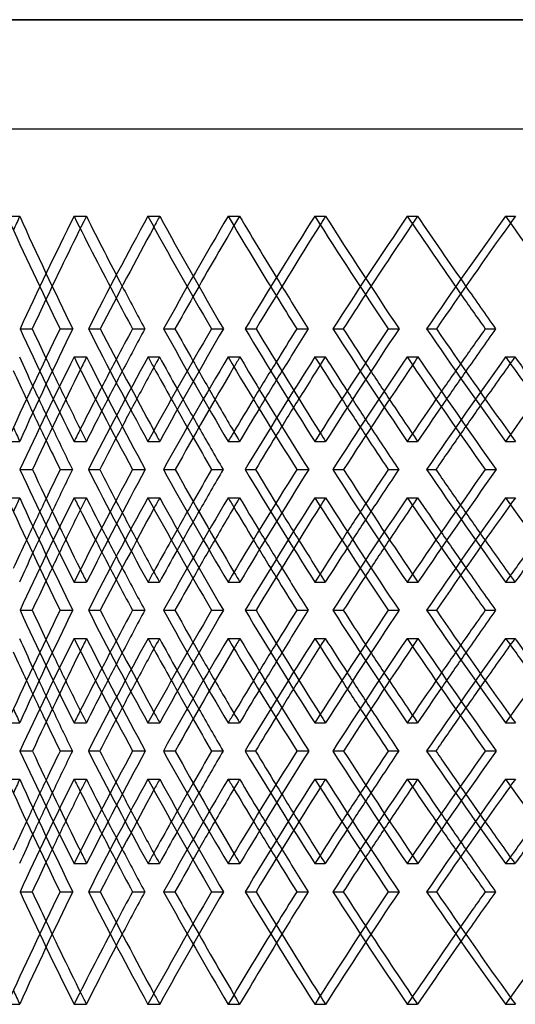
# Model space of a CAD drawing. Header units: millimetres. Extents: x -675 to 675, y -276 to 513.
# Tile 4 of 17: x -402 to -314, y -79 to 95. Entities that reach past the tile are written whole.
import ezdxf

# ---------------------------------------------------------------- set-up
doc = ezdxf.new("R2010")
doc.units = ezdxf.units.MM
doc.layers.add('HIDDEN', color=7, linetype='Continuous')
doc.layers.add('THICK', color=7, linetype='Continuous')

msp = doc.modelspace()

# ---------------------------------------------------------------- linework, layer by layer
at = {"layer": 'HIDDEN'}
for p, q in [((0, 94.78), (-675, 94.78)), ((-450, 75.5), (450, 75.5)), ((-403.75, 60.03), (-401.51, 60.03)), ((-391.88, 60.03), (-389.71, 60.03)), ((-378.82, 60.03), (-376.72, 60.03)), ((-364.61, 60.03), (-362.59, 60.03)), ((-349.29, 60.03), (-347.36, 60.03)), ((-332.92, 60.03), (-331.08, 60.03)), ((-315.53, 60.03), (-313.78, 60.03)), ((-401.45, 40.12), (-399.28, 40.12)), ((-394.36, 40.12), (-392.13, 40.12)), ((-376.05, 40.12), (-374.03, 40.12)), ((-367.56, 40.12), (-365.47, 40.12)), ((-346.08, 40.12), (-344.24, 40.12)), ((-336.3, 40.12), (-334.37, 40.12)), ((-391.9, 35.14), (-389.66, 35.14)), ((-378.79, 35.14), (-376.78, 35.14)), ((-364.63, 35.14), (-362.54, 35.14)), ((-349.26, 35.14), (-347.42, 35.14)), ((-332.94, 35.14), (-331.01, 35.14)), ((-315.5, 35.14), (-313.85, 35.14)), ((-403.75, 20.21), (-401.51, 20.21)), ((-391.88, 20.21), (-389.71, 20.21)), ((-378.82, 20.21), (-376.72, 20.21)), ((-364.61, 20.21), (-362.59, 20.21)), ((-349.29, 20.21), (-347.36, 20.21)), ((-332.92, 20.21), (-331.08, 20.21)), ((-315.53, 20.21), (-313.78, 20.21)), ((-389.35, 15.23), (-387.32, 15.23)), ((-381.54, 15.23), (-379.3, 15.23)), ((-361.62, 15.23), (-359.77, 15.23)), ((-352.46, 15.23), (-350.35, 15.23)), ((-329.5, 15.23), (-327.85, 15.23)), ((-319.1, 15.23), (-317.16, 15.23)), ((-403.75, 10.26), (-401.51, 10.26)), ((-391.88, 10.26), (-389.71, 10.26)), ((-378.82, 10.26), (-376.72, 10.26)), ((-364.61, 10.26), (-362.59, 10.26)), ((-349.29, 10.26), (-347.36, 10.26)), ((-332.92, 10.26), (-331.08, 10.26)), ((-315.53, 10.26), (-313.78, 10.26)), ((-391.9, -4.68), (-389.66, -4.68)), ((-378.79, -4.68), (-376.78, -4.68)), ((-364.63, -4.68), (-362.54, -4.68)), ((-349.26, -4.68), (-347.42, -4.68)), ((-332.94, -4.68), (-331.01, -4.68)), ((-315.5, -4.68), (-313.85, -4.68)), ((-401.45, -9.65), (-399.28, -9.65)), ((-394.36, -9.65), (-392.13, -9.65)), ((-376.05, -9.65), (-374.03, -9.65)), ((-367.56, -9.65), (-365.47, -9.65)), ((-346.08, -9.65), (-344.24, -9.65)), ((-336.3, -9.65), (-334.37, -9.65)), ((-391.9, -14.62), (-389.66, -14.62)), ((-378.79, -14.62), (-376.78, -14.62)), ((-364.63, -14.62), (-362.54, -14.62)), ((-349.26, -14.62), (-347.42, -14.62)), ((-332.94, -14.62), (-331.01, -14.62)), ((-315.5, -14.62), (-313.85, -14.62)), ((-403.75, -29.56), (-401.51, -29.56)), ((-391.88, -29.56), (-389.71, -29.56)), ((-378.82, -29.56), (-376.72, -29.56)), ((-364.61, -29.56), (-362.59, -29.56)), ((-349.29, -29.56), (-347.36, -29.56)), ((-332.92, -29.56), (-331.08, -29.56)), ((-315.53, -29.56), (-313.78, -29.56)), ((-389.35, -34.53), (-387.32, -34.53)), ((-381.54, -34.53), (-379.3, -34.53)), ((-361.62, -34.53), (-359.77, -34.53)), ((-352.46, -34.53), (-350.35, -34.53)), ((-329.5, -34.53), (-327.85, -34.53)), ((-319.1, -34.53), (-317.16, -34.53)), ((-403.75, -39.51), (-401.51, -39.51)), ((-391.88, -39.51), (-389.71, -39.51)), ((-378.82, -39.51), (-376.72, -39.51)), ((-364.61, -39.51), (-362.59, -39.51)), ((-349.29, -39.51), (-347.36, -39.51)), ((-332.92, -39.51), (-331.08, -39.51)), ((-315.53, -39.51), (-313.78, -39.51)), ((-391.9, -54.44), (-389.66, -54.44)), ((-378.79, -54.44), (-376.78, -54.44)), ((-364.63, -54.44), (-362.54, -54.44)), ((-349.26, -54.44), (-347.42, -54.44)), ((-332.94, -54.44), (-331.01, -54.44)), ((-315.5, -54.44), (-313.85, -54.44)), ((-401.45, -59.42), (-399.28, -59.42)), ((-394.36, -59.42), (-392.13, -59.42)), ((-376.05, -59.42), (-374.03, -59.42)), ((-367.56, -59.42), (-365.47, -59.42)), ((-346.08, -59.42), (-344.24, -59.42)), ((-336.3, -59.42), (-334.37, -59.42)), ((-403.75, -79.33), (-401.51, -79.33)), ((-391.88, -79.33), (-389.71, -79.33)), ((-378.82, -79.33), (-376.72, -79.33)), ((-364.61, -79.33), (-362.59, -79.33)), ((-349.29, -79.33), (-347.36, -79.33)), ((-332.92, -79.33), (-331.08, -79.33)), ((-315.53, -79.33), (-313.78, -79.33))]:
    msp.add_line(p, q, dxfattribs=at)
for centre, major_axis, ratio, start_param, end_param in [((0, 60.03), (383.36, 383.36), 0.614698, 2.121953, 2.127442), ((0, 60.03), (383.36, -383.36), 0.614698, -2.121953, -2.077696), ((0, 60.03), (391.88, 391.88), 0.57735, 2.094395, 2.138407), ((0, 60.03), (389.71, 389.71), 0.57735, 2.094395, 2.127163), ((0, 60.03), (391.88, -391.88), 0.57735, -2.094395, -2.062419), ((0, 60.03), (389.71, -389.71), 0.57735, -2.094395, -2.066837), ((0, 60.03), (395.76, 395.76), 0.541173, 2.066837, 2.071089), ((0, 60.03), (395.76, -395.76), 0.541173, -2.066837, -2.022581), ((0, 60.03), (403.75, 403.75), 0.506059, 2.039279, 2.083291), ((0, 60.03), (401.51, 401.51), 0.506059, 2.039279, 2.07092), ((0, 60.03), (403.75, -403.75), 0.506059, -2.039279, -2.008248), ((0, 60.03), (401.51, -401.51), 0.506059, -2.039279, -2.011722), ((0, 60.03), (406.96, 406.96), 0.471911, 2.011722, 2.015095), ((0, 60.03), (406.96, -406.96), 0.471911, -2.011722, -1.967465), ((0, 60.03), (414.39, 414.39), 0.438641, 1.984164, 2.028176), ((0, 60.03), (412.1, 412.1), 0.438641, 1.984164, 2.014988), ((0, 60.03), (414.39, -414.39), 0.438641, -1.984164, -1.953842), ((0, 60.03), (412.1, -412.1), 0.438641, -1.984164, -1.956606), ((0, 60.03), (416.92, 416.92), 0.406165, 1.956606, 1.959308), ((0, 20.21), (383.36, 383.36), 0.614698, 2.077696, 2.121953), ((0, 20.21), (391.88, -391.88), 0.57735, -2.138407, -2.094395), ((0, 20.21), (395.76, 395.76), 0.541173, 2.022581, 2.066837), ((0, 20.21), (403.75, -403.75), 0.506059, -2.083291, -2.039279), ((0, 20.21), (406.96, 406.96), 0.471911, 1.967465, 2.011722), ((0, 20.21), (414.39, -414.39), 0.438641, -2.028176, -1.984164), ((0, 20.21), (389.71, -389.71), 0.57735, -2.127163, -2.110894), ((0, 10.26), (383.36, 383.36), 0.614698, 2.066628, 2.071592), ((0, 60.03), (383.36, -383.36), 0.614698, -2.066628, -2.02225), ((0, 60.03), (403.75, 403.75), 0.506059, 2.094298, 2.13843), ((0, 10.26), (403.75, -403.75), 0.506059, -2.094298, -2.090222), ((0, 10.26), (395.76, 395.76), 0.541173, 2.011513, 2.015445), ((0, 60.03), (395.76, -395.76), 0.541173, -2.011513, -1.967134), ((0, 60.03), (414.39, 414.39), 0.438641, 2.039182, 2.083315), ((0, 10.26), (414.39, -414.39), 0.438641, -2.039182, -2.035981), ((0, 10.26), (406.96, 406.96), 0.471911, 1.956397, 1.959567), ((0, 60.03), (406.96, -406.96), 0.471911, -1.956397, -1.912018), ((0, 60.03), (423.77, 423.77), 0.374408, 1.984067, 2.028199), ((0, 10.26), (423.77, -423.77), 0.374408, -1.984067, -1.981532), ((0, 20.21), (391.88, 391.88), 0.57735, 2.062419, 2.077924), ((0, 20.21), (401.51, -401.51), 0.506059, -2.07092, -2.055779), ((0, 20.21), (403.75, 403.75), 0.506059, 2.008248, 2.022809), ((0, 20.21), (412.1, -412.1), 0.438641, -2.014988, -2.000663), ((0, 20.21), (414.39, 414.39), 0.438641, 1.953842, 1.967693), ((0, 20.21), (389.71, 389.71), 0.57735, 2.066837, 2.082505), ((0, 20.21), (401.51, 401.51), 0.506059, 2.011722, 2.02641), ((0, 20.21), (412.1, 412.1), 0.438641, 1.956606, 1.970563), ((0, 10.26), (389.71, -389.71), 0.57735, -2.138331, -2.121953), ((0, 10.26), (401.51, -401.51), 0.506059, -2.082046, -2.066837), ((0, 10.26), (412.1, -412.1), 0.438641, -2.026089, -2.011722), ((0, 10.26), (391.88, -391.88), 0.57735, -2.132951, -2.116773), ((0, 60.03), (401.51, 401.51), 0.506059, 2.111111, 2.126704), ((0, 10.26), (403.75, -403.75), 0.506059, -2.077835, -2.062778), ((0, 60.03), (412.1, 412.1), 0.438641, 2.055995, 2.070637), ((0, 10.26), (414.39, -414.39), 0.438641, -2.022719, -2.008474), ((0, 60.03), (421.43, 421.43), 0.374408, 2.000879, 2.014808), ((0, 20.21), (383.36, -383.36), 0.614698, -2.127442, -2.121953), ((0, 20.21), (391.88, 391.88), 0.57735, 2.08961, 2.094395), ((0, 20.21), (395.76, -395.76), 0.541173, -2.071089, -2.066837), ((0, 20.21), (403.75, 403.75), 0.506059, 2.035521, 2.039279), ((0, 20.21), (406.96, -406.96), 0.471911, -2.015095, -2.011722), ((0, 20.21), (414.39, 414.39), 0.438641, 1.981163, 1.984164), ((0, 20.21), (416.92, -416.92), 0.406165, -1.959308, -1.956606), ((0, -29.56), (383.36, 383.36), 0.614698, 2.02225, 2.066628), ((0, -29.56), (403.75, -403.75), 0.506059, -2.13843, -2.094298), ((0, -29.56), (395.76, 395.76), 0.541173, 1.967134, 2.011513), ((0, -29.56), (414.39, -414.39), 0.438641, -2.083315, -2.039182), ((0, -29.56), (406.96, 406.96), 0.471911, 1.912018, 1.956397), ((0, -29.56), (423.77, -423.77), 0.374408, -2.028199, -1.984067), ((0, 10.26), (383.36, 383.36), 0.614698, 2.121953, 2.127442), ((0, 10.26), (383.36, -383.36), 0.614698, -2.121953, -2.077696), ((0, 10.26), (391.88, 391.88), 0.57735, 2.094395, 2.138407), ((0, 20.21), (391.88, 391.88), 0.57735, 2.116773, 2.132951), ((0, 10.26), (391.88, -391.88), 0.57735, -2.094395, -2.08961), ((0, -29.56), (401.51, -401.51), 0.506059, -2.126704, -2.111111), ((0, 10.26), (395.76, 395.76), 0.541173, 2.066837, 2.071089), ((0, 10.26), (395.76, -395.76), 0.541173, -2.066837, -2.022581), ((0, 10.26), (403.75, 403.75), 0.506059, 2.039279, 2.083291), ((0, 20.21), (403.75, 403.75), 0.506059, 2.062778, 2.077835), ((0, 10.26), (403.75, -403.75), 0.506059, -2.039279, -2.035521), ((0, -29.56), (412.1, -412.1), 0.438641, -2.070637, -2.055995), ((0, 10.26), (406.96, 406.96), 0.471911, 2.011722, 2.015095), ((0, 10.26), (406.96, -406.96), 0.471911, -2.011722, -1.967465), ((0, 10.26), (414.39, 414.39), 0.438641, 1.984164, 2.028176), ((0, 20.21), (414.39, 414.39), 0.438641, 2.008474, 2.022719), ((0, 10.26), (414.39, -414.39), 0.438641, -1.984164, -1.981163), ((0, -29.56), (421.43, -421.43), 0.374408, -2.014808, -2.000879), ((0, 10.26), (416.92, 416.92), 0.406165, 1.956606, 1.959308), ((0, 20.21), (389.71, 389.71), 0.57735, 2.121953, 2.138331), ((0, 20.21), (401.51, 401.51), 0.506059, 2.066837, 2.082046), ((0, 20.21), (412.1, 412.1), 0.438641, 2.011722, 2.026089), ((0, 10.26), (389.71, -389.71), 0.57735, -2.082505, -2.066837), ((0, 10.26), (401.51, -401.51), 0.506059, -2.02641, -2.011722), ((0, 10.26), (412.1, -412.1), 0.438641, -1.970563, -1.956606), ((0, 10.26), (389.71, 389.71), 0.57735, 2.110894, 2.127163), ((0, 10.26), (391.88, -391.88), 0.57735, -2.077924, -2.062419), ((0, 10.26), (401.51, 401.51), 0.506059, 2.055779, 2.07092), ((0, 10.26), (403.75, -403.75), 0.506059, -2.022809, -2.008248), ((0, 10.26), (412.1, 412.1), 0.438641, 2.000663, 2.014988), ((0, 10.26), (414.39, -414.39), 0.438641, -1.967693, -1.953842), ((0, 20.21), (383.36, -383.36), 0.614698, -2.071592, -2.066628), ((0, 20.21), (403.75, 403.75), 0.506059, 2.090222, 2.094298), ((0, 20.21), (395.76, -395.76), 0.541173, -2.015445, -2.011513), ((0, 20.21), (414.39, 414.39), 0.438641, 2.035981, 2.039182), ((0, 20.21), (406.96, -406.96), 0.471911, -1.959567, -1.956397), ((0, 20.21), (423.77, 423.77), 0.374408, 1.981532, 1.984067), ((0, -29.56), (383.36, 383.36), 0.614698, 2.077696, 2.121953), ((0, -29.56), (391.88, -391.88), 0.57735, -2.138407, -2.094395), ((0, -29.56), (395.76, 395.76), 0.541173, 2.022581, 2.066837), ((0, -29.56), (403.75, -403.75), 0.506059, -2.083291, -2.039279), ((0, -29.56), (406.96, 406.96), 0.471911, 1.967465, 2.011722), ((0, -29.56), (414.39, -414.39), 0.438641, -2.028176, -1.984164), ((0, -29.56), (389.71, -389.71), 0.57735, -2.127163, -2.110894), ((0, -39.51), (383.36, 383.36), 0.614698, 2.066628, 2.071592), ((0, 10.26), (383.36, -383.36), 0.614698, -2.066628, -2.02225), ((0, 10.26), (403.75, 403.75), 0.506059, 2.094298, 2.13843), ((0, -29.56), (391.88, 391.88), 0.57735, 2.062419, 2.077924), ((0, -39.51), (403.75, -403.75), 0.506059, -2.094298, -2.090222), ((0, -29.56), (401.51, -401.51), 0.506059, -2.07092, -2.055779), ((0, -39.51), (395.76, 395.76), 0.541173, 2.011513, 2.015445), ((0, 10.26), (395.76, -395.76), 0.541173, -2.011513, -1.967134), ((0, 10.26), (414.39, 414.39), 0.438641, 2.039182, 2.083315), ((0, -29.56), (403.75, 403.75), 0.506059, 2.008248, 2.022809), ((0, -39.51), (414.39, -414.39), 0.438641, -2.039182, -2.035981), ((0, -39.51), (406.96, 406.96), 0.471911, 1.956397, 1.959567), ((0, 10.26), (406.96, -406.96), 0.471911, -1.956397, -1.912018), ((0, 10.26), (423.77, 423.77), 0.374408, 1.984067, 2.028199), ((0, -39.51), (423.77, -423.77), 0.374408, -1.984067, -1.981532), ((0, -29.56), (389.71, 389.71), 0.57735, 2.066837, 2.082505), ((0, -29.56), (401.51, 401.51), 0.506059, 2.011722, 2.02641), ((0, -29.56), (412.1, -412.1), 0.438641, -2.014988, -2.000663), ((0, -29.56), (414.39, 414.39), 0.438641, 1.953842, 1.967693), ((0, -29.56), (412.1, 412.1), 0.438641, 1.956606, 1.970563), ((0, -39.51), (389.71, -389.71), 0.57735, -2.138331, -2.121953), ((0, -39.51), (401.51, -401.51), 0.506059, -2.082046, -2.066837), ((0, -39.51), (412.1, -412.1), 0.438641, -2.026089, -2.011722), ((0, -39.51), (391.88, -391.88), 0.57735, -2.132951, -2.116773), ((0, 10.26), (401.51, 401.51), 0.506059, 2.111111, 2.126704), ((0, -39.51), (403.75, -403.75), 0.506059, -2.077835, -2.062778), ((0, 10.26), (412.1, 412.1), 0.438641, 2.055995, 2.070637), ((0, -39.51), (414.39, -414.39), 0.438641, -2.022719, -2.008474), ((0, 10.26), (421.43, 421.43), 0.374408, 2.000879, 2.014808), ((0, -29.56), (383.36, -383.36), 0.614698, -2.127442, -2.121953), ((0, -29.56), (391.88, 391.88), 0.57735, 2.08961, 2.094395), ((0, -29.56), (395.76, -395.76), 0.541173, -2.071089, -2.066837), ((0, -29.56), (403.75, 403.75), 0.506059, 2.035521, 2.039279), ((0, -29.56), (406.96, -406.96), 0.471911, -2.015095, -2.011722), ((0, -29.56), (414.39, 414.39), 0.438641, 1.981163, 1.984164), ((0, -29.56), (416.92, -416.92), 0.406165, -1.959308, -1.956606), ((0, -79.33), (383.36, 383.36), 0.614698, 2.02225, 2.066628), ((0, -79.33), (403.75, -403.75), 0.506059, -2.13843, -2.094298), ((0, -79.33), (395.76, 395.76), 0.541173, 1.967134, 2.011513), ((0, -79.33), (414.39, -414.39), 0.438641, -2.083315, -2.039182), ((0, -79.33), (406.96, 406.96), 0.471911, 1.912018, 1.956397), ((0, -79.33), (423.77, -423.77), 0.374408, -2.028199, -1.984067), ((0, -39.51), (383.36, 383.36), 0.614698, 2.121953, 2.127442), ((0, -39.51), (383.36, -383.36), 0.614698, -2.121953, -2.077696), ((0, -39.51), (391.88, 391.88), 0.57735, 2.094395, 2.138407), ((0, -29.56), (391.88, 391.88), 0.57735, 2.116773, 2.132951), ((0, -39.51), (391.88, -391.88), 0.57735, -2.094395, -2.08961), ((0, -79.33), (401.51, -401.51), 0.506059, -2.126704, -2.111111), ((0, -39.51), (395.76, 395.76), 0.541173, 2.066837, 2.071089), ((0, -39.51), (395.76, -395.76), 0.541173, -2.066837, -2.022581), ((0, -39.51), (403.75, 403.75), 0.506059, 2.039279, 2.083291), ((0, -39.51), (403.75, -403.75), 0.506059, -2.039279, -2.035521), ((0, -39.51), (406.96, 406.96), 0.471911, 2.011722, 2.015095), ((0, -39.51), (406.96, -406.96), 0.471911, -2.011722, -1.967465), ((0, -39.51), (414.39, 414.39), 0.438641, 1.984164, 2.028176), ((0, -39.51), (414.39, -414.39), 0.438641, -1.984164, -1.981163), ((0, -39.51), (416.92, 416.92), 0.406165, 1.956606, 1.959308), ((0, -29.56), (403.75, 403.75), 0.506059, 2.062778, 2.077835), ((0, -79.33), (412.1, -412.1), 0.438641, -2.070637, -2.055995), ((0, -29.56), (414.39, 414.39), 0.438641, 2.008474, 2.022719), ((0, -79.33), (421.43, -421.43), 0.374408, -2.014808, -2.000879), ((0, -29.56), (389.71, 389.71), 0.57735, 2.121953, 2.138331), ((0, -29.56), (401.51, 401.51), 0.506059, 2.066837, 2.082046), ((0, -29.56), (412.1, 412.1), 0.438641, 2.011722, 2.026089), ((0, -39.51), (389.71, -389.71), 0.57735, -2.082505, -2.066837), ((0, -39.51), (389.71, 389.71), 0.57735, 2.110894, 2.127163), ((0, -39.51), (391.88, -391.88), 0.57735, -2.077924, -2.062419), ((0, -39.51), (401.51, 401.51), 0.506059, 2.055779, 2.07092), ((0, -39.51), (403.75, -403.75), 0.506059, -2.022809, -2.008248), ((0, -39.51), (401.51, -401.51), 0.506059, -2.02641, -2.011722), ((0, -39.51), (412.1, 412.1), 0.438641, 2.000663, 2.014988), ((0, -39.51), (414.39, -414.39), 0.438641, -1.967693, -1.953842), ((0, -39.51), (412.1, -412.1), 0.438641, -1.970563, -1.956606), ((0, -29.56), (383.36, -383.36), 0.614698, -2.071592, -2.066628), ((0, -29.56), (403.75, 403.75), 0.506059, 2.090222, 2.094298), ((0, -29.56), (395.76, -395.76), 0.541173, -2.015445, -2.011513), ((0, -29.56), (414.39, 414.39), 0.438641, 2.035981, 2.039182), ((0, -29.56), (406.96, -406.96), 0.471911, -1.959567, -1.956397), ((0, -29.56), (423.77, 423.77), 0.374408, 1.981532, 1.984067), ((0, -79.33), (383.36, 383.36), 0.614698, 2.077696, 2.121953), ((0, -79.33), (391.88, -391.88), 0.57735, -2.138407, -2.094395), ((0, -79.33), (395.76, 395.76), 0.541173, 2.022581, 2.066837), ((0, -79.33), (403.75, -403.75), 0.506059, -2.083291, -2.039279), ((0, -79.33), (406.96, 406.96), 0.471911, 1.967465, 2.011722), ((0, -79.33), (414.39, -414.39), 0.438641, -2.028176, -1.984164), ((0, -79.33), (389.71, -389.71), 0.57735, -2.127163, -2.094395), ((0, -79.33), (391.88, 391.88), 0.57735, 2.062419, 2.094395), ((0, -79.33), (401.51, -401.51), 0.506059, -2.07092, -2.039279), ((0, -79.33), (403.75, 403.75), 0.506059, 2.008248, 2.039279), ((0, -79.33), (412.1, -412.1), 0.438641, -2.014988, -1.984164), ((0, -79.33), (414.39, 414.39), 0.438641, 1.953842, 1.984164), ((0, -79.33), (389.71, 389.71), 0.57735, 2.066837, 2.094395), ((0, -79.33), (401.51, 401.51), 0.506059, 2.011722, 2.039279), ((0, -79.33), (412.1, 412.1), 0.438641, 1.956606, 1.984164), ((0, -79.33), (383.36, -383.36), 0.614698, -2.127442, -2.121953), ((0, -79.33), (395.76, -395.76), 0.541173, -2.071089, -2.066837), ((0, -79.33), (406.96, -406.96), 0.471911, -2.015095, -2.011722), ((0, -79.33), (416.92, -416.92), 0.406165, -1.959308, -1.956606)]:
    msp.add_ellipse(centre, major_axis=major_axis, ratio=ratio, start_param=start_param, end_param=end_param, dxfattribs=at)
at = {"layer": 'THICK'}
for p, q in [((-675, 94.78), (0, 94.78)), ((-675, 75.5), (675, 75.5)), ((-389.34, 40.12), (-387.25, 40.12)), ((-381.54, 40.12), (-379.38, 40.12)), ((-361.61, 40.12), (-359.68, 40.12)), ((-352.46, 40.12), (-350.45, 40.12)), ((-329.49, 40.12), (-327.75, 40.12)), ((-319.11, 40.12), (-317.27, 40.12)), ((-401.47, 15.23), (-399.24, 15.23)), ((-394.34, 15.23), (-392.17, 15.23)), ((-376.07, 15.23), (-373.98, 15.23)), ((-367.53, 15.23), (-365.52, 15.23)), ((-346.11, 15.23), (-344.18, 15.23)), ((-336.26, 15.23), (-334.42, 15.23)), ((-389.34, -9.65), (-387.25, -9.65)), ((-381.54, -9.65), (-379.38, -9.65)), ((-361.61, -9.65), (-359.68, -9.65)), ((-352.46, -9.65), (-350.45, -9.65)), ((-329.49, -9.65), (-327.75, -9.65)), ((-319.11, -9.65), (-317.27, -9.65)), ((-401.47, -34.53), (-399.24, -34.53)), ((-394.34, -34.53), (-392.17, -34.53)), ((-376.07, -34.53), (-373.98, -34.53)), ((-367.53, -34.53), (-365.52, -34.53)), ((-346.11, -34.53), (-344.18, -34.53)), ((-336.26, -34.53), (-334.42, -34.53)), ((-389.34, -59.42), (-387.25, -59.42)), ((-381.54, -59.42), (-379.38, -59.42)), ((-361.61, -59.42), (-359.68, -59.42)), ((-352.46, -59.42), (-350.45, -59.42)), ((-329.49, -59.42), (-327.75, -59.42)), ((-319.11, -59.42), (-317.27, -59.42))]:
    msp.add_line(p, q, dxfattribs=at)
for centre, major_axis, ratio, start_param, end_param in [((0, 60.03), (385.49, -385.49), 0.614698, -2.121953, -2.077941), ((0, 60.03), (397.96, 397.96), 0.541173, 2.066837, 2.110849), ((0, 60.03), (397.96, -397.96), 0.541173, -2.066837, -2.022825), ((0, 60.03), (409.22, 409.22), 0.471911, 2.011722, 2.055733), ((0, 60.03), (409.22, -409.22), 0.471911, -2.011722, -1.96771), ((0, 60.03), (419.24, 419.24), 0.406165, 1.956606, 2.000618), ((0, 60.03), (419.24, -419.24), 0.406165, -1.956606, -1.912594), ((0, 60.03), (395.76, 395.76), 0.541173, 2.071089, 2.111094), ((0, 60.03), (406.96, 406.96), 0.471911, 2.015095, 2.055978), ((0, 60.03), (416.92, 416.92), 0.406165, 1.959308, 2.000862), ((0, 60.03), (389.71, -389.71), 0.57735, -2.066837, -2.050139), ((0, 60.03), (401.51, -401.51), 0.506059, -2.011722, -1.995023), ((0, 60.03), (412.1, -412.1), 0.438641, -1.956606, -1.939907), ((0, 60.03), (389.71, 389.71), 0.57735, 2.127163, 2.138652), ((0, 60.03), (391.88, -391.88), 0.57735, -2.062419, -2.050383), ((0, 60.03), (401.51, 401.51), 0.506059, 2.07092, 2.083536), ((0, 60.03), (403.75, -403.75), 0.506059, -2.008248, -1.995268), ((0, 60.03), (412.1, 412.1), 0.438641, 2.014988, 2.02842), ((0, 60.03), (414.39, -414.39), 0.438641, -1.953842, -1.940152), ((0, 20.21), (385.49, 385.49), 0.614698, 2.077941, 2.121953), ((0, 20.21), (389.71, -389.71), 0.57735, -2.138652, -2.127163), ((0, 20.21), (397.96, -397.96), 0.541173, -2.110849, -2.066837), ((0, 20.21), (395.76, -395.76), 0.541173, -2.111094, -2.071089), ((0, 20.21), (391.88, 391.88), 0.57735, 2.050383, 2.062419), ((0, 20.21), (389.71, 389.71), 0.57735, 2.050139, 2.066837), ((0, 20.21), (397.96, 397.96), 0.541173, 2.022825, 2.066837), ((0, 20.21), (401.51, -401.51), 0.506059, -2.083536, -2.07092), ((0, 20.21), (409.22, -409.22), 0.471911, -2.055733, -2.011722), ((0, 20.21), (406.96, -406.96), 0.471911, -2.055978, -2.015095), ((0, 20.21), (403.75, 403.75), 0.506059, 1.995268, 2.008248), ((0, 20.21), (401.51, 401.51), 0.506059, 1.995023, 2.011722), ((0, 20.21), (409.22, 409.22), 0.471911, 1.96771, 2.011722), ((0, 20.21), (412.1, -412.1), 0.438641, -2.02842, -2.014988), ((0, 20.21), (419.24, -419.24), 0.406165, -2.000618, -1.956606), ((0, 20.21), (416.92, -416.92), 0.406165, -2.000862, -1.959308), ((0, 20.21), (414.39, 414.39), 0.438641, 1.940152, 1.953842), ((0, 20.21), (412.1, 412.1), 0.438641, 1.939907, 1.956606), ((0, 20.21), (419.24, 419.24), 0.406165, 1.912594, 1.956606), ((0, 10.26), (389.71, -389.71), 0.57735, -2.14972, -2.138331), ((0, 10.26), (385.49, 385.49), 0.614698, 2.066934, 2.11096), ((0, 60.03), (385.49, -385.49), 0.614698, -2.066934, -2.022802), ((0, 60.03), (401.51, 401.51), 0.506059, 2.094604, 2.111111), ((0, 10.26), (401.51, -401.51), 0.506059, -2.094604, -2.082046), ((0, 10.26), (397.96, 397.96), 0.541173, 2.011819, 2.055844), ((0, 60.03), (397.96, -397.96), 0.541173, -2.011819, -1.967687), ((0, 60.03), (412.1, 412.1), 0.438641, 2.039488, 2.055995), ((0, 10.26), (412.1, -412.1), 0.438641, -2.039488, -2.026089), ((0, 10.26), (409.22, 409.22), 0.471911, 1.956703, 2.000728), ((0, 60.03), (409.22, -409.22), 0.471911, -1.956703, -1.912571), ((0, 60.03), (421.43, 421.43), 0.374408, 1.984373, 2.000879), ((0, 10.26), (421.43, -421.43), 0.374408, -1.984373, -1.970326), ((0, 10.26), (403.75, -403.75), 0.506059, -2.090222, -2.077835), ((0, 10.26), (395.76, 395.76), 0.541173, 2.015445, 2.055783), ((0, 10.26), (414.39, -414.39), 0.438641, -2.035981, -2.022719), ((0, 10.26), (406.96, 406.96), 0.471911, 1.959567, 2.000667), ((0, 10.26), (423.77, -423.77), 0.374408, -1.981532, -1.967604), ((0, 10.26), (391.88, -391.88), 0.57735, -2.144107, -2.132951), ((0, 10.26), (383.36, 383.36), 0.614698, 2.071592, 2.110898), ((0, 20.21), (389.71, -389.71), 0.57735, -2.110894, -2.094395), ((0, 20.21), (391.88, 391.88), 0.57735, 2.077924, 2.08961), ((0, 20.21), (401.51, -401.51), 0.506059, -2.055779, -2.039279), ((0, 20.21), (403.75, 403.75), 0.506059, 2.022809, 2.035521), ((0, 20.21), (412.1, -412.1), 0.438641, -2.000663, -1.984164), ((0, 20.21), (414.39, 414.39), 0.438641, 1.967693, 1.981163), ((0, 20.21), (412.1, 412.1), 0.438641, 1.970563, 1.984164), ((0, 20.21), (389.71, 389.71), 0.57735, 2.082505, 2.094395), ((0, 20.21), (401.51, 401.51), 0.506059, 2.02641, 2.039279), ((0, 10.26), (389.71, -389.71), 0.57735, -2.121953, -2.10545), ((0, 10.26), (401.51, -401.51), 0.506059, -2.066837, -2.050334), ((0, 10.26), (412.1, -412.1), 0.438641, -2.011722, -1.995218), ((0, 60.03), (412.1, 412.1), 0.438641, 2.070637, 2.083867), ((0, 10.26), (414.39, -414.39), 0.438641, -2.008474, -1.995157), ((0, 60.03), (421.43, 421.43), 0.374408, 2.014808, 2.028752), ((0, 10.26), (391.88, -391.88), 0.57735, -2.116773, -2.105389), ((0, 60.03), (401.51, 401.51), 0.506059, 2.126704, 2.138983), ((0, 10.26), (403.75, -403.75), 0.506059, -2.062778, -2.050273), ((0, 20.21), (385.49, -385.49), 0.614698, -2.11096, -2.066934), ((0, 20.21), (383.36, -383.36), 0.614698, -2.110898, -2.071592), ((0, 20.21), (391.88, 391.88), 0.57735, 2.105389, 2.116773), ((0, 20.21), (389.71, 389.71), 0.57735, 2.10545, 2.121953), ((0, -29.56), (385.49, 385.49), 0.614698, 2.022802, 2.066934), ((0, -29.56), (401.51, -401.51), 0.506059, -2.138983, -2.126704), ((0, 20.21), (397.96, -397.96), 0.541173, -2.055844, -2.011819), ((0, 20.21), (395.76, -395.76), 0.541173, -2.055783, -2.015445), ((0, 20.21), (403.75, 403.75), 0.506059, 2.050273, 2.062778), ((0, 20.21), (401.51, 401.51), 0.506059, 2.050334, 2.066837), ((0, -29.56), (397.96, 397.96), 0.541173, 1.967687, 2.011819), ((0, -29.56), (412.1, -412.1), 0.438641, -2.083867, -2.070637), ((0, 20.21), (409.22, -409.22), 0.471911, -2.000728, -1.956703), ((0, 20.21), (406.96, -406.96), 0.471911, -2.000667, -1.959567), ((0, 20.21), (414.39, 414.39), 0.438641, 1.995157, 2.008474), ((0, 20.21), (412.1, 412.1), 0.438641, 1.995218, 2.011722), ((0, -29.56), (409.22, 409.22), 0.471911, 1.912571, 1.956703), ((0, -29.56), (421.43, -421.43), 0.374408, -2.028752, -2.014808), ((0, 10.26), (385.49, -385.49), 0.614698, -2.121953, -2.077941), ((0, 10.26), (389.71, 389.71), 0.57735, 2.094395, 2.110894), ((0, 10.26), (389.71, -389.71), 0.57735, -2.094395, -2.082505), ((0, 10.26), (397.96, 397.96), 0.541173, 2.066837, 2.110849), ((0, 10.26), (397.96, -397.96), 0.541173, -2.066837, -2.022825), ((0, 10.26), (401.51, 401.51), 0.506059, 2.039279, 2.055779), ((0, 10.26), (401.51, -401.51), 0.506059, -2.039279, -2.02641), ((0, 10.26), (409.22, 409.22), 0.471911, 2.011722, 2.055733), ((0, 10.26), (406.96, 406.96), 0.471911, 2.015095, 2.055978), ((0, 10.26), (409.22, -409.22), 0.471911, -2.011722, -1.96771), ((0, 10.26), (412.1, 412.1), 0.438641, 1.984164, 2.000663), ((0, 10.26), (414.39, -414.39), 0.438641, -1.981163, -1.967693), ((0, 10.26), (412.1, -412.1), 0.438641, -1.984164, -1.970563), ((0, 10.26), (419.24, 419.24), 0.406165, 1.956606, 2.000618), ((0, 10.26), (416.92, 416.92), 0.406165, 1.959308, 2.000862), ((0, 10.26), (419.24, -419.24), 0.406165, -1.956606, -1.912594), ((0, 10.26), (391.88, -391.88), 0.57735, -2.08961, -2.077924), ((0, 10.26), (395.76, 395.76), 0.541173, 2.071089, 2.111094), ((0, 10.26), (403.75, -403.75), 0.506059, -2.035521, -2.022809), ((0, 20.21), (391.88, 391.88), 0.57735, 2.132951, 2.144107), ((0, -29.56), (401.51, -401.51), 0.506059, -2.111111, -2.094604), ((0, 20.21), (403.75, 403.75), 0.506059, 2.077835, 2.090222), ((0, -29.56), (412.1, -412.1), 0.438641, -2.055995, -2.039488), ((0, 20.21), (414.39, 414.39), 0.438641, 2.022719, 2.035981), ((0, -29.56), (421.43, -421.43), 0.374408, -2.000879, -1.984373), ((0, 20.21), (423.77, 423.77), 0.374408, 1.967604, 1.981532), ((0, 20.21), (389.71, 389.71), 0.57735, 2.138331, 2.14972), ((0, 20.21), (401.51, 401.51), 0.506059, 2.082046, 2.094604), ((0, 20.21), (412.1, 412.1), 0.438641, 2.026089, 2.039488), ((0, 20.21), (421.43, 421.43), 0.374408, 1.970326, 1.984373), ((0, 10.26), (389.71, -389.71), 0.57735, -2.066837, -2.050139), ((0, 10.26), (401.51, -401.51), 0.506059, -2.011722, -1.995023), ((0, 10.26), (414.39, -414.39), 0.438641, -1.953842, -1.940152), ((0, 10.26), (412.1, -412.1), 0.438641, -1.956606, -1.939907), ((0, 10.26), (389.71, 389.71), 0.57735, 2.127163, 2.138652), ((0, 10.26), (391.88, -391.88), 0.57735, -2.062419, -2.050383), ((0, 10.26), (401.51, 401.51), 0.506059, 2.07092, 2.083536), ((0, 10.26), (403.75, -403.75), 0.506059, -2.008248, -1.995268), ((0, 10.26), (412.1, 412.1), 0.438641, 2.014988, 2.02842), ((0, -29.56), (385.49, 385.49), 0.614698, 2.077941, 2.121953), ((0, -29.56), (389.71, -389.71), 0.57735, -2.138652, -2.127163), ((0, -29.56), (397.96, -397.96), 0.541173, -2.110849, -2.066837), ((0, -29.56), (395.76, -395.76), 0.541173, -2.111094, -2.071089), ((0, -29.56), (391.88, 391.88), 0.57735, 2.050383, 2.062419), ((0, -29.56), (389.71, 389.71), 0.57735, 2.050139, 2.066837), ((0, -29.56), (397.96, 397.96), 0.541173, 2.022825, 2.066837), ((0, -29.56), (401.51, -401.51), 0.506059, -2.083536, -2.07092), ((0, -29.56), (409.22, -409.22), 0.471911, -2.055733, -2.011722), ((0, -29.56), (406.96, -406.96), 0.471911, -2.055978, -2.015095), ((0, -29.56), (403.75, 403.75), 0.506059, 1.995268, 2.008248), ((0, -29.56), (401.51, 401.51), 0.506059, 1.995023, 2.011722), ((0, -29.56), (409.22, 409.22), 0.471911, 1.96771, 2.011722), ((0, -29.56), (412.1, -412.1), 0.438641, -2.02842, -2.014988), ((0, -29.56), (419.24, -419.24), 0.406165, -2.000618, -1.956606), ((0, -29.56), (416.92, -416.92), 0.406165, -2.000862, -1.959308), ((0, -29.56), (414.39, 414.39), 0.438641, 1.940152, 1.953842), ((0, -29.56), (412.1, 412.1), 0.438641, 1.939907, 1.956606), ((0, -29.56), (419.24, 419.24), 0.406165, 1.912594, 1.956606), ((0, -39.51), (389.71, -389.71), 0.57735, -2.14972, -2.138331), ((0, -39.51), (385.49, 385.49), 0.614698, 2.066934, 2.11096), ((0, 10.26), (385.49, -385.49), 0.614698, -2.066934, -2.022802), ((0, 10.26), (401.51, 401.51), 0.506059, 2.094604, 2.111111), ((0, -39.51), (401.51, -401.51), 0.506059, -2.094604, -2.082046), ((0, -39.51), (397.96, 397.96), 0.541173, 2.011819, 2.055844), ((0, 10.26), (397.96, -397.96), 0.541173, -2.011819, -1.967687), ((0, 10.26), (412.1, 412.1), 0.438641, 2.039488, 2.055995), ((0, -39.51), (412.1, -412.1), 0.438641, -2.039488, -2.026089), ((0, -39.51), (409.22, 409.22), 0.471911, 1.956703, 2.000728), ((0, 10.26), (409.22, -409.22), 0.471911, -1.956703, -1.912571), ((0, 10.26), (421.43, 421.43), 0.374408, 1.984373, 2.000879), ((0, -39.51), (421.43, -421.43), 0.374408, -1.984373, -1.970326), ((0, -39.51), (391.88, -391.88), 0.57735, -2.144107, -2.132951), ((0, -39.51), (383.36, 383.36), 0.614698, 2.071592, 2.110898), ((0, -39.51), (403.75, -403.75), 0.506059, -2.090222, -2.077835), ((0, -39.51), (395.76, 395.76), 0.541173, 2.015445, 2.055783), ((0, -39.51), (414.39, -414.39), 0.438641, -2.035981, -2.022719), ((0, -39.51), (406.96, 406.96), 0.471911, 1.959567, 2.000667), ((0, -39.51), (423.77, -423.77), 0.374408, -1.981532, -1.967604), ((0, -29.56), (389.71, -389.71), 0.57735, -2.110894, -2.094395), ((0, -29.56), (391.88, 391.88), 0.57735, 2.077924, 2.08961), ((0, -29.56), (401.51, -401.51), 0.506059, -2.055779, -2.039279), ((0, -29.56), (403.75, 403.75), 0.506059, 2.022809, 2.035521), ((0, -29.56), (412.1, -412.1), 0.438641, -2.000663, -1.984164), ((0, -29.56), (414.39, 414.39), 0.438641, 1.967693, 1.981163), ((0, -29.56), (389.71, 389.71), 0.57735, 2.082505, 2.094395), ((0, -29.56), (401.51, 401.51), 0.506059, 2.02641, 2.039279), ((0, -29.56), (412.1, 412.1), 0.438641, 1.970563, 1.984164), ((0, -39.51), (389.71, -389.71), 0.57735, -2.121953, -2.10545), ((0, -39.51), (401.51, -401.51), 0.506059, -2.066837, -2.050334), ((0, -39.51), (412.1, -412.1), 0.438641, -2.011722, -1.995218), ((0, -39.51), (391.88, -391.88), 0.57735, -2.116773, -2.105389), ((0, 10.26), (401.51, 401.51), 0.506059, 2.126704, 2.138983), ((0, -39.51), (403.75, -403.75), 0.506059, -2.062778, -2.050273), ((0, 10.26), (412.1, 412.1), 0.438641, 2.070637, 2.083867), ((0, -39.51), (414.39, -414.39), 0.438641, -2.008474, -1.995157), ((0, 10.26), (421.43, 421.43), 0.374408, 2.014808, 2.028752), ((0, -29.56), (385.49, -385.49), 0.614698, -2.11096, -2.066934), ((0, -29.56), (383.36, -383.36), 0.614698, -2.110898, -2.071592), ((0, -29.56), (391.88, 391.88), 0.57735, 2.105389, 2.116773), ((0, -29.56), (389.71, 389.71), 0.57735, 2.10545, 2.121953), ((0, -79.33), (385.49, 385.49), 0.614698, 2.022802, 2.066934), ((0, -79.33), (401.51, -401.51), 0.506059, -2.138983, -2.126704), ((0, -29.56), (397.96, -397.96), 0.541173, -2.055844, -2.011819), ((0, -29.56), (395.76, -395.76), 0.541173, -2.055783, -2.015445), ((0, -29.56), (403.75, 403.75), 0.506059, 2.050273, 2.062778), ((0, -29.56), (401.51, 401.51), 0.506059, 2.050334, 2.066837), ((0, -79.33), (397.96, 397.96), 0.541173, 1.967687, 2.011819), ((0, -79.33), (412.1, -412.1), 0.438641, -2.083867, -2.070637), ((0, -29.56), (409.22, -409.22), 0.471911, -2.000728, -1.956703), ((0, -29.56), (406.96, -406.96), 0.471911, -2.000667, -1.959567), ((0, -29.56), (414.39, 414.39), 0.438641, 1.995157, 2.008474), ((0, -29.56), (412.1, 412.1), 0.438641, 1.995218, 2.011722), ((0, -79.33), (409.22, 409.22), 0.471911, 1.912571, 1.956703), ((0, -79.33), (421.43, -421.43), 0.374408, -2.028752, -2.014808), ((0, -39.51), (385.49, -385.49), 0.614698, -2.121953, -2.077941), ((0, -39.51), (389.71, 389.71), 0.57735, 2.094395, 2.110894), ((0, -39.51), (389.71, -389.71), 0.57735, -2.094395, -2.082505), ((0, -39.51), (397.96, 397.96), 0.541173, 2.066837, 2.110849), ((0, -39.51), (397.96, -397.96), 0.541173, -2.066837, -2.022825), ((0, -39.51), (401.51, 401.51), 0.506059, 2.039279, 2.055779), ((0, -39.51), (401.51, -401.51), 0.506059, -2.039279, -2.02641), ((0, -39.51), (409.22, 409.22), 0.471911, 2.011722, 2.055733), ((0, -39.51), (409.22, -409.22), 0.471911, -2.011722, -1.96771), ((0, -39.51), (412.1, 412.1), 0.438641, 1.984164, 2.000663), ((0, -39.51), (412.1, -412.1), 0.438641, -1.984164, -1.970563), ((0, -39.51), (419.24, 419.24), 0.406165, 1.956606, 2.000618), ((0, -39.51), (419.24, -419.24), 0.406165, -1.956606, -1.912594), ((0, -39.51), (391.88, -391.88), 0.57735, -2.08961, -2.077924), ((0, -39.51), (395.76, 395.76), 0.541173, 2.071089, 2.111094), ((0, -39.51), (403.75, -403.75), 0.506059, -2.035521, -2.022809), ((0, -39.51), (406.96, 406.96), 0.471911, 2.015095, 2.055978), ((0, -39.51), (414.39, -414.39), 0.438641, -1.981163, -1.967693), ((0, -39.51), (416.92, 416.92), 0.406165, 1.959308, 2.000862), ((0, -29.56), (391.88, 391.88), 0.57735, 2.132951, 2.144107), ((0, -29.56), (403.75, 403.75), 0.506059, 2.077835, 2.090222), ((0, -29.56), (414.39, 414.39), 0.438641, 2.022719, 2.035981), ((0, -29.56), (423.77, 423.77), 0.374408, 1.967604, 1.981532), ((0, -79.33), (401.51, -401.51), 0.506059, -2.111111, -2.094604), ((0, -79.33), (412.1, -412.1), 0.438641, -2.055995, -2.039488), ((0, -29.56), (412.1, 412.1), 0.438641, 2.026089, 2.039488), ((0, -79.33), (421.43, -421.43), 0.374408, -2.000879, -1.984373), ((0, -29.56), (421.43, 421.43), 0.374408, 1.970326, 1.984373), ((0, -29.56), (389.71, 389.71), 0.57735, 2.138331, 2.14972), ((0, -29.56), (401.51, 401.51), 0.506059, 2.082046, 2.094604), ((0, -39.51), (389.71, -389.71), 0.57735, -2.066837, -2.050139), ((0, -39.51), (401.51, -401.51), 0.506059, -2.011722, -1.995023), ((0, -39.51), (412.1, -412.1), 0.438641, -1.956606, -1.939907), ((0, -39.51), (401.51, 401.51), 0.506059, 2.07092, 2.083536), ((0, -39.51), (403.75, -403.75), 0.506059, -2.008248, -1.995268), ((0, -39.51), (412.1, 412.1), 0.438641, 2.014988, 2.02842), ((0, -39.51), (414.39, -414.39), 0.438641, -1.953842, -1.940152), ((0, -39.51), (389.71, 389.71), 0.57735, 2.127163, 2.138652), ((0, -39.51), (391.88, -391.88), 0.57735, -2.062419, -2.050383), ((0, -79.33), (385.49, 385.49), 0.614698, 2.077941, 2.121953), ((0, -79.33), (389.71, -389.71), 0.57735, -2.138652, -2.127163), ((0, -79.33), (397.96, -397.96), 0.541173, -2.110849, -2.066837), ((0, -79.33), (395.76, -395.76), 0.541173, -2.111094, -2.071089), ((0, -79.33), (391.88, 391.88), 0.57735, 2.050383, 2.062419), ((0, -79.33), (389.71, 389.71), 0.57735, 2.050139, 2.066837), ((0, -79.33), (397.96, 397.96), 0.541173, 2.022825, 2.066837), ((0, -79.33), (401.51, -401.51), 0.506059, -2.083536, -2.07092), ((0, -79.33), (409.22, -409.22), 0.471911, -2.055733, -2.011722), ((0, -79.33), (406.96, -406.96), 0.471911, -2.055978, -2.015095), ((0, -79.33), (403.75, 403.75), 0.506059, 1.995268, 2.008248), ((0, -79.33), (401.51, 401.51), 0.506059, 1.995023, 2.011722), ((0, -79.33), (409.22, 409.22), 0.471911, 1.96771, 2.011722), ((0, -79.33), (412.1, -412.1), 0.438641, -2.02842, -2.014988), ((0, -79.33), (419.24, -419.24), 0.406165, -2.000618, -1.956606), ((0, -79.33), (416.92, -416.92), 0.406165, -2.000862, -1.959308), ((0, -79.33), (414.39, 414.39), 0.438641, 1.940152, 1.953842), ((0, -79.33), (412.1, 412.1), 0.438641, 1.939907, 1.956606), ((0, -79.33), (419.24, 419.24), 0.406165, 1.912594, 1.956606)]:
    msp.add_ellipse(centre, major_axis=major_axis, ratio=ratio, start_param=start_param, end_param=end_param, dxfattribs=at)

doc.saveas('drawing.dxf')
